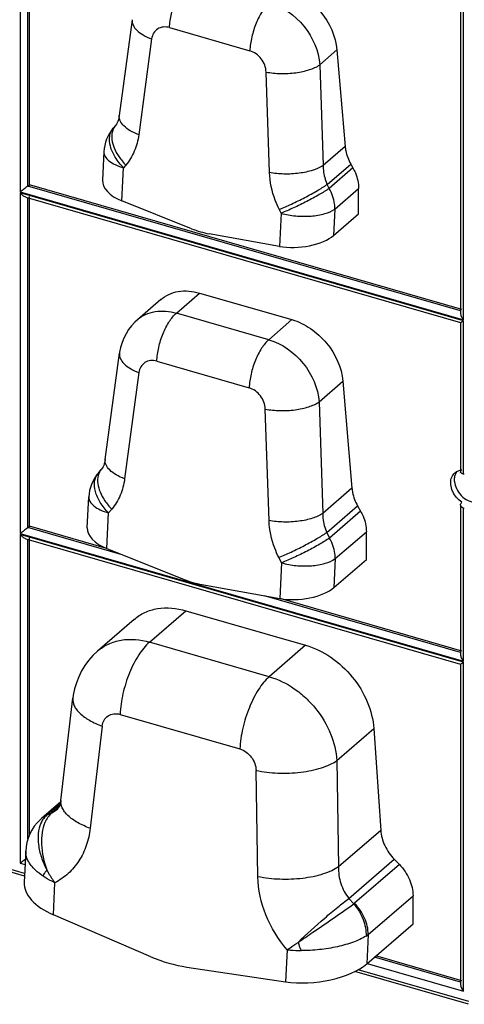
# Model space of a CAD drawing. Header units: millimetres. Extents: x 0 to 210, y 0 to 297.
# Tile 21 of 31: x 89 to 97, y 224 to 241. Entities that reach past the tile are written whole.
import ezdxf

# ---------------------------------------------------------------- set-up
doc = ezdxf.new("R2010")
doc.units = ezdxf.units.MM
doc.header["$LTSCALE"] = 19.36
doc.layers.get('0').update_dxf_attribs({"linetype": 'CONTINUOUS'})

msp = doc.modelspace()

# ---------------------------------------------------------------- linework, layer by layer
at = {"color": 9, "linetype": 'Continuous'}
for p, q in [((89.15022, 243.29529), (89.15022, 237.73544)), ((89.28112, 237.83548), (89.28112, 243.21256)), ((96.63999, 235.57333), (96.63999, 241.13318)), ((91.67332, 240.51459), (93.03215, 240.12233)), ((91.37239, 240.32225), (91.15463, 238.70188)), ((94.2137, 239.88485), (94.504, 240.13625)), ((93.36351, 238.06423), (93.30643, 239.76394)), ((94.2137, 239.88485), (94.27078, 238.18513)), ((94.64142, 238.50611), (94.27078, 238.18513)), ((90.87072, 237.58435), (90.89784, 238.14477)), ((90.93655, 238.19053), (90.89784, 238.14477)), ((94.33871, 237.86255), (94.73675, 238.20727)), ((94.77274, 238.14308), (94.37198, 237.79601)), ((89.15022, 237.73544), (96.63999, 235.57333)), ((96.59117, 235.72525), (89.28112, 237.83548)), ((94.37198, 237.79601), (94.33871, 237.86255)), ((94.46946, 237.44685), (94.87022, 237.79392)), ((89.15022, 237.71966), (89.15022, 231.96194)), ((96.63999, 235.55755), (89.15022, 237.71966)), ((89.28112, 232.06198), (89.28112, 237.63693)), ((93.56005, 237.37626), (93.52677, 237.4428)), ((94.46946, 237.44685), (94.44791, 237.00163)), ((93.56005, 237.37626), (93.53292, 236.81584)), ((91.79051, 235.68841), (92.18158, 236.02708)), ((93.35089, 235.23796), (91.79051, 235.68841)), ((93.74196, 235.57664), (93.35089, 235.23796)), ((96.63999, 232.96726), (96.63999, 235.55755)), ((91.45845, 234.8738), (93.01882, 234.42336)), ((91.15752, 234.68146), (90.91608, 232.88485)), ((94.20037, 234.18588), (94.60477, 234.53609)), ((93.35639, 232.18039), (93.2931, 234.06497)), ((94.20037, 234.18588), (94.26366, 232.3013)), ((94.75714, 232.72866), (94.26366, 232.3013)), ((94.33159, 231.97872), (94.85247, 232.42982)), ((90.6142, 231.70559), (90.6434, 232.30897)), ((90.69799, 232.37351), (90.6434, 232.30897)), ((94.90323, 232.33929), (94.37852, 231.88487)), ((96.63999, 229.79983), (96.63999, 232.39012)), ((89.15022, 231.96194), (96.63999, 229.79983)), ((89.15022, 231.94616), (89.15022, 226.38631)), ((96.63999, 229.78405), (89.15022, 231.94616)), ((90.87124, 231.60295), (89.28112, 232.06198)), ((94.33159, 231.97872), (94.37852, 231.88487)), ((94.47599, 231.53571), (95.00071, 231.99013)), ((89.28112, 226.79609), (89.28112, 231.86343)), ((93.56658, 231.46512), (93.51965, 231.55897)), ((93.56658, 231.46512), (93.53738, 230.86175)), ((94.47599, 231.53571), (94.45237, 231.04753)), ((96.59117, 229.95175), (93.27763, 230.90829)), ((91.3358, 230.12508), (91.94921, 230.6563)), ((93.36093, 229.54047), (91.3358, 230.12508)), ((93.97433, 230.0717), (93.36093, 229.54047)), ((96.63999, 224.2242), (96.63999, 229.78405)), ((90.8377, 228.90317), (92.86283, 228.31856)), ((90.53614, 228.70576), (90.33422, 226.97702)), ((94.49931, 228.12104), (95.12629, 228.66403)), ((94.49931, 228.12104), (94.53065, 226.32503)), ((93.16858, 226.15895), (93.13724, 227.95489)), ((89.59691, 227.19785), (89.68569, 227.24017)), ((89.60785, 227.2076), (89.83037, 227.40031)), ((89.81465, 227.35186), (89.68569, 227.24017)), ((95.24292, 226.94188), (94.53065, 226.32503)), ((89.22505, 226.21325), (87.35678, 226.75257)), ((94.70674, 225.79072), (95.4723, 226.45371)), ((89.15022, 226.38631), (89.23228, 226.36262)), ((95.55853, 226.36408), (94.80137, 225.70836)), ((89.71151, 225.51416), (89.73776, 226.05655)), ((94.70674, 225.79072), (94.78903, 225.69901)), ((95.03212, 225.18001), (95.78929, 225.83573)), ((95.03212, 225.18001), (95.00821, 224.68596)), ((93.66074, 224.92412), (93.63449, 224.38169)), ((96.59117, 224.37612), (95.13562, 224.7963)), ((96.73059, 224.04659), (94.86233, 224.58591)), ((95.01626, 224.69293), (96.63999, 224.2242))]:
    msp.add_line(p, q, dxfattribs=at)
at = {"color": 7, "linetype": 'Continuous'}
for p, q in [((89.307, 237.85727), (89.307, 243.2369)), ((96.59117, 241.10256), (96.59117, 235.69347)), ((91.04373, 240.6483), (90.82597, 239.02793)), ((94.504, 240.13625), (94.64142, 238.50611)), ((90.75961, 238.85832), (90.7209, 238.81256)), ((90.56402, 238.41425), (90.54088, 237.9361)), ((94.73675, 238.20727), (94.77274, 238.14308)), ((89.28112, 237.83548), (89.307, 237.85727)), ((96.61654, 235.74719), (89.307, 237.85727)), ((94.87022, 237.36735), (94.87022, 237.79392)), ((89.24595, 237.64708), (96.5914, 235.52663)), ((89.307, 232.08377), (89.307, 237.66127)), ((92.04629, 237.1149), (90.87072, 237.58435)), ((94.44791, 237.00163), (94.87022, 237.36735)), ((93.53292, 236.81584), (92.34493, 237.02869)), ((91.52693, 235.91699), (91.13069, 235.57383)), ((92.18158, 236.02708), (93.74196, 235.57664)), ((96.59117, 235.52693), (96.59117, 232.99986)), ((90.58741, 233.2109), (90.82886, 235.00751)), ((94.60477, 234.53609), (94.75714, 232.72866)), ((90.46646, 232.97676), (90.52106, 233.0413)), ((90.28436, 232.05734), (90.30958, 232.57845)), ((94.85247, 232.42982), (94.90323, 232.33929)), ((96.59117, 232.44705), (96.59117, 229.91997)), ((89.28112, 232.06198), (89.307, 232.08377)), ((90.60867, 231.70801), (89.307, 232.08377)), ((95.00071, 231.52241), (95.00071, 231.99013)), ((89.24595, 231.87358), (96.5914, 229.75314)), ((89.307, 226.86472), (89.307, 231.88777)), ((90.6142, 231.70559), (91.91958, 231.18431)), ((94.45237, 231.04753), (95.00071, 231.52241)), ((92.21822, 231.0981), (93.53738, 230.86175)), ((96.61654, 229.97369), (93.5433, 230.86086)), ((91.94921, 230.6563), (93.97433, 230.0717)), ((91.07634, 230.50951), (90.4579, 229.97392)), ((96.59117, 229.75344), (96.59117, 224.34434)), ((89.83907, 227.44899), (90.04099, 229.17766)), ((95.12629, 228.66403), (95.24292, 226.94188)), ((89.83531, 227.42455), (89.51183, 227.14437)), ((89.78565, 227.30678), (89.78611, 227.30717)), ((89.22284, 226.16754), (87.29984, 226.72266)), ((89.24335, 226.59148), (89.21784, 226.06423)), ((95.4723, 226.45371), (95.55853, 226.36408)), ((95.78929, 225.36239), (95.78929, 225.83573)), ((91.35897, 224.80631), (89.71151, 225.51416)), ((95.00821, 224.68596), (95.78929, 225.36239)), ((96.61654, 224.39806), (95.16096, 224.81825)), ((91.96486, 224.63141), (93.63449, 224.38169)), ((96.72838, 224.00088), (94.80538, 224.556))]:
    msp.add_line(p, q, dxfattribs=at)
for points in [[(90.82599, 239.02798), (90.82542, 239.02388), (90.81925, 238.98967), (90.81096, 238.95785), (90.80089, 238.92909), (90.78955, 238.90399), (90.77724, 238.88235), (90.76423, 238.86395), (90.7597, 238.8584)], [(91.13136, 235.57419), (91.08619, 235.53227), (91.03145, 235.47253), (90.98216, 235.40769), (90.93879, 235.33821), (90.90178, 235.26471), (90.87143, 235.18781), (90.84796, 235.1081), (90.83156, 235.02615), (90.82889, 235.00764)], [(90.58743, 233.21096), (90.58687, 233.20686), (90.5807, 233.17265), (90.57241, 233.14083), (90.56234, 233.11207), (90.55099, 233.08697), (90.53868, 233.06532), (90.52568, 233.04692), (90.52115, 233.04137)], [(90.45837, 229.97434), (90.37656, 229.89657), (90.30619, 229.81638), (90.24278, 229.72987), (90.18689, 229.63765), (90.13904, 229.54042), (90.09964, 229.43887), (90.06906, 229.33376), (90.04755, 229.22584), (90.04104, 229.17789)], [(89.8391, 227.44904), (89.83666, 227.43116), (89.82917, 227.39442), (89.81999, 227.36444), (89.81028, 227.34153), (89.80151, 227.32582), (89.79406, 227.31546), (89.78768, 227.30859), (89.78564, 227.30677)], [(89.49167, 227.12624), (89.43523, 227.06847), (89.38869, 227.01008), (89.34793, 226.9473), (89.31347, 226.88085), (89.28553, 226.81116), (89.26441, 226.73893), (89.25027, 226.66467), (89.24335, 226.59147)], [(89.51183, 227.14437), (89.49849, 227.13247), (89.4917, 227.12627)]]:
    msp.add_lwpolyline(points, dxfattribs=at)
for centre, radius, start, end in [((91.22984, 238.38205), 0.6666, 139.772213, 177.231372), ((90.9754, 232.54625), 0.6666, 139.772213, 177.231372), ((96.63127, 232.81288), 0.22152, 101.591709, 102.375006), ((96.63171, 232.81073), 0.22371, 100.484614, 101.591171), ((96.63317, 232.80204), 0.23252, 94.101409, 100.449756), ((96.68381, 233.13541), 0.17377, 251.684949, 255.394403), ((96.55762, 232.65233), 0.32552, 72.452542, 75.34323), ((96.73813, 232.70049), 0.32552, 252.452542, 255.34323)]:
    msp.add_arc(centre, radius, start, end, dxfattribs=at)
at = {"color": 9, "linetype": 'Continuous'}
for centre, radius, start, end in [((89.78324, 226.80994), 0.43018, 127.980512, 132.664381), ((89.76323, 226.86657), 0.37461, 128.74044, 130.890494), ((89.78644, 226.80576), 0.43545, 122.350503, 127.974347), ((89.76874, 226.85886), 0.38407, 114.766354, 128.661468), ((89.79067, 226.79896), 0.44346, 115.908076, 122.341834), ((89.9173, 226.84967), 0.47315, 130.845255, 132.619341), ((94.72344, 225.7984), 0.11908, 303.421339, 310.873732), ((94.74644, 225.55417), 0.47076, 301.904096, 307.362952)]:
    msp.add_arc(centre, radius, start, end, dxfattribs=at)
at = {"color": 7, "linetype": 'Continuous'}
for centre, major_axis, ratio, start_param, end_param in [((91.20533, 237.87413), (0.66343, -0.07459), 0.54556758, -3.1068636, -2.03707795), ((92.26813, 238.57023), (-0.95982, 1.36646), 0.79069701, -4.02203607, -3.81476103), ((93.86753, 237.10562), (0.66923, 0.06848), 0.44851788, -2.13963869, -0.56884236), ((96.17621, 232.26793), (1.28905, 1.47964), 0.09722855, -1.35020662, -1.3355667), ((90.94881, 231.99537), (0.66343, -0.07459), 0.54556758, -3.1068636, -2.03707795), ((92.14141, 232.63964), (-0.95982, 1.36646), 0.79069701, -4.02203607, -3.81476103), ((93.87199, 231.15152), (0.66923, 0.06848), 0.44851788, -2.13963869, -0.56884236), ((90.21342, 225.94882), (0.99267, -0.14545), 0.55578905, -3.08748808, -2.01770245), ((91.77756, 227.10846), (-1.53571, 2.18634), 0.79069701, -4.04995533, -3.78684176), ((94.1364, 224.81636), (1.00443, 0.12809), 0.43343009, -2.14837707, -0.57758075)]:
    msp.add_ellipse(centre, major_axis=major_axis, ratio=ratio, start_param=start_param, end_param=end_param, dxfattribs=at)
at = {"color": 9, "linetype": 'Continuous'}
for points, knots in [([(91.67332, 240.51459), (91.67712, 240.59318), (91.70106, 240.75286), (91.77214, 240.9795), (91.87114, 241.17737), (91.95804, 241.2882), (92.00538, 241.3292)], [0, 0, 0, 0, 0.262981, 0.53653495, 0.79068019, 1, 1, 1, 1]), ([(93.36422, 240.93694), (93.31688, 240.89594), (93.22997, 240.78511), (93.13098, 240.58724), (93.05989, 240.3606), (93.03596, 240.20092), (93.03215, 240.12233)], [0, 0, 0, 0, 0.20931984, 0.46346508, 0.73701901, 1, 1, 1, 1]), ([(93.36422, 240.93694), (93.59036, 240.87166), (93.99676, 240.5784), (94.19802, 240.11918), (94.2137, 239.88485)], [0, 0, 0, 0, 0.50056037, 1, 1, 1, 1]), ([(91.04374, 240.6483), (91.03982, 240.61886), (91.05302, 240.55036), (91.12348, 240.46177), (91.23307, 240.38251), (91.3227, 240.34112), (91.37239, 240.32225)], [0, 0, 0, 0, 0.18111183, 0.40145447, 0.67583293, 1, 1, 1, 1]), ([(91.67332, 240.51459), (91.63928, 240.52442), (91.56922, 240.5321), (91.47001, 240.49856), (91.39837, 240.42299), (91.37702, 240.3567), (91.37239, 240.32225)], [0, 0, 0, 0, 0.26080967, 0.50349962, 0.74409193, 1, 1, 1, 1]), ([(93.30643, 239.76394), (93.30377, 239.84304), (93.24275, 239.99963), (93.10733, 240.10063), (93.03215, 240.12233)], [0, 0, 0, 0, 0.50284573, 1, 1, 1, 1]), ([(93.30643, 239.76394), (93.38702, 239.74796), (93.55554, 239.73185), (93.80386, 239.74491), (94.02838, 239.79176), (94.16194, 239.84847), (94.2137, 239.88485)], [0, 0, 0, 0, 0.26419357, 0.54139584, 0.79654541, 1, 1, 1, 1]), ([(91.15463, 238.70188), (91.10494, 238.72075), (91.01532, 238.76214), (90.90573, 238.84139), (90.83526, 238.92998), (90.82206, 238.99849), (90.82598, 239.02792)], [0, 0, 0, 0, 0.32416707, 0.59854553, 0.81888817, 1, 1, 1, 1]), ([(90.89784, 238.14477), (90.84466, 238.19879), (90.75411, 238.312), (90.66856, 238.49544), (90.65149, 238.64887), (90.67951, 238.75204), (90.70553, 238.79438), (90.72091, 238.81256)], [0, 0, 0, 0, 0.30414235, 0.57583925, 0.80396102, 0.90446311, 1, 1, 1, 1]), ([(90.70838, 238.75848), (90.68465, 238.66933), (90.71495, 238.50973), (90.81704, 238.32652), (90.89336, 238.2344), (90.93655, 238.19053)], [0, 0, 0, 0, 0.43784308, 0.7078122, 1, 1, 1, 1]), ([(90.75963, 238.85831), (90.75367, 238.85125), (90.73106, 238.82117), (90.71567, 238.78587), (90.70838, 238.75848)], [0, 0, 0, 0, 0.24575005, 1, 1, 1, 1]), ([(91.15464, 238.70187), (91.14185, 238.60671), (91.0939, 238.42317), (90.99544, 238.26014), (90.93656, 238.19052)], [0, 0, 0, 0, 0.51293504, 1, 1, 1, 1]), ([(90.56402, 238.41425), (90.56274, 238.38767), (90.58113, 238.32692), (90.65406, 238.25329), (90.76273, 238.1899), (90.84973, 238.15866), (90.89784, 238.14477)], [0, 0, 0, 0, 0.17551138, 0.39351731, 0.66971349, 1, 1, 1, 1]), ([(94.27078, 238.18513), (94.21902, 238.14876), (94.08546, 238.09205), (93.86094, 238.04519), (93.61262, 238.03213), (93.4441, 238.04824), (93.36351, 238.06423)], [0, 0, 0, 0, 0.20345458, 0.45860415, 0.73580642, 1, 1, 1, 1]), ([(93.52677, 237.4428), (93.50201, 237.49233), (93.41547, 237.68926), (93.36887, 237.90462), (93.36351, 238.06423)], [0, 0, 0, 0, 0.25748579, 1, 1, 1, 1]), ([(94.27078, 238.18513), (94.27043, 238.15806), (94.27532, 238.04767), (94.30494, 237.93869), (94.33871, 237.86255)], [0, 0, 0, 0, 0.24533846, 1, 1, 1, 1]), ([(93.52677, 237.4428), (93.59708, 237.4703), (93.7433, 237.53377), (93.95864, 237.63902), (94.16035, 237.74892), (94.28484, 237.82524), (94.33871, 237.86255)], [0, 0, 0, 0, 0.24739776, 0.52204645, 0.78523937, 1, 1, 1, 1]), ([(94.37198, 237.79601), (94.31811, 237.7587), (94.19362, 237.68238), (93.99191, 237.57248), (93.77657, 237.46724), (93.63035, 237.40376), (93.56005, 237.37626)], [0, 0, 0, 0, 0.21476005, 0.47795355, 0.75260277, 1, 1, 1, 1]), ([(94.46946, 237.44685), (94.46946, 237.47579), (94.46034, 237.59735), (94.4173, 237.71519), (94.37198, 237.79601)], [0, 0, 0, 0, 0.23798829, 1, 1, 1, 1]), ([(93.56005, 237.37626), (93.64025, 237.35311), (93.80863, 237.32334), (94.05854, 237.32028), (94.28431, 237.35637), (94.41847, 237.41041), (94.46946, 237.44685)], [0, 0, 0, 0, 0.26807168, 0.54564224, 0.7987378, 1, 1, 1, 1]), ([(91.13139, 235.57423), (91.17267, 235.60991), (91.26727, 235.67061), (91.49054, 235.73878), (91.67468, 235.72185), (91.79051, 235.68841)], [0, 0, 0, 0, 0.23598478, 0.47854724, 1, 1, 1, 1]), ([(91.45845, 234.8738), (91.46225, 234.95239), (91.48619, 235.11207), (91.55727, 235.33871), (91.65626, 235.53658), (91.74317, 235.64741), (91.79051, 235.68841)], [0, 0, 0, 0, 0.262981, 0.53653495, 0.79068019, 1, 1, 1, 1]), ([(93.35089, 235.23796), (93.30355, 235.19696), (93.21664, 235.08613), (93.11765, 234.88827), (93.04657, 234.66163), (93.02263, 234.50194), (93.01882, 234.42336)], [0, 0, 0, 0, 0.20931984, 0.46346508, 0.73701901, 1, 1, 1, 1]), ([(93.35089, 235.23796), (93.57703, 235.17268), (93.98344, 234.87943), (94.18469, 234.4202), (94.20037, 234.18588)], [0, 0, 0, 0, 0.50056037, 1, 1, 1, 1]), ([(90.82887, 235.00751), (90.82494, 234.97807), (90.83815, 234.90956), (90.90861, 234.82097), (91.0182, 234.74172), (91.10782, 234.70033), (91.15752, 234.68146)], [0, 0, 0, 0, 0.18111183, 0.40145447, 0.67583293, 1, 1, 1, 1]), ([(91.45845, 234.8738), (91.42441, 234.88362), (91.35434, 234.89131), (91.25514, 234.85776), (91.1835, 234.7822), (91.16215, 234.7159), (91.15752, 234.68146)], [0, 0, 0, 0, 0.26080967, 0.50349962, 0.74409193, 1, 1, 1, 1]), ([(93.2931, 234.06497), (93.29044, 234.14407), (93.22942, 234.30065), (93.094, 234.40165), (93.01882, 234.42336)], [0, 0, 0, 0, 0.50284573, 1, 1, 1, 1]), ([(93.2931, 234.06497), (93.37369, 234.04898), (93.54221, 234.03287), (93.79053, 234.04593), (94.01505, 234.09279), (94.14861, 234.1495), (94.20037, 234.18588)], [0, 0, 0, 0, 0.26419357, 0.54139584, 0.79654541, 1, 1, 1, 1]), ([(90.91608, 232.88485), (90.86638, 232.90373), (90.77676, 232.94512), (90.66717, 233.02437), (90.59671, 233.11296), (90.5835, 233.18147), (90.58743, 233.2109)], [0, 0, 0, 0, 0.32416707, 0.59854553, 0.81888817, 1, 1, 1, 1]), ([(90.6434, 232.30897), (90.59022, 232.36298), (90.49967, 232.4762), (90.41412, 232.65964), (90.39705, 232.81307), (90.42506, 232.91624), (90.45109, 232.95858), (90.46647, 232.97676)], [0, 0, 0, 0, 0.30414235, 0.57583925, 0.80396102, 0.90446311, 1, 1, 1, 1]), ([(90.46982, 232.94146), (90.44609, 232.85231), (90.4764, 232.69271), (90.57849, 232.5095), (90.6548, 232.41738), (90.69799, 232.37351)], [0, 0, 0, 0, 0.43784308, 0.7078122, 1, 1, 1, 1]), ([(90.52107, 233.04128), (90.51511, 233.03423), (90.49251, 233.00414), (90.47711, 232.96885), (90.46982, 232.94146)], [0, 0, 0, 0, 0.24575005, 1, 1, 1, 1]), ([(90.91609, 232.88485), (90.9033, 232.78968), (90.85534, 232.60615), (90.75689, 232.44311), (90.698, 232.3735)], [0, 0, 0, 0, 0.51293504, 1, 1, 1, 1]), ([(90.30958, 232.57845), (90.3083, 232.55187), (90.32669, 232.49111), (90.39962, 232.41749), (90.50829, 232.3541), (90.59529, 232.32286), (90.6434, 232.30897)], [0, 0, 0, 0, 0.17551138, 0.39351731, 0.66971349, 1, 1, 1, 1]), ([(94.26366, 232.3013), (94.2119, 232.26493), (94.07834, 232.20822), (93.85382, 232.16136), (93.6055, 232.1483), (93.43698, 232.16441), (93.35639, 232.18039)], [0, 0, 0, 0, 0.20345458, 0.45860415, 0.73580642, 1, 1, 1, 1]), ([(94.26366, 232.3013), (94.26331, 232.27423), (94.2682, 232.16384), (94.29782, 232.05486), (94.33159, 231.97872)], [0, 0, 0, 0, 0.245336, 1, 1, 1, 1]), ([(93.51965, 231.55896), (93.49487, 231.60851), (93.40837, 231.80547), (93.36175, 232.02081), (93.35639, 232.1804)], [0, 0, 0, 0, 0.25758514, 1, 1, 1, 1]), ([(93.51965, 231.55897), (93.58996, 231.58647), (93.73618, 231.64994), (93.95152, 231.75519), (94.15323, 231.86509), (94.27772, 231.94141), (94.33159, 231.97872)], [0, 0, 0, 0, 0.24739776, 0.52204645, 0.78523937, 1, 1, 1, 1]), ([(94.37852, 231.88487), (94.32464, 231.84756), (94.20015, 231.77124), (93.99845, 231.66134), (93.7831, 231.5561), (93.63689, 231.49262), (93.56658, 231.46512)], [0, 0, 0, 0, 0.21476005, 0.47795355, 0.75260277, 1, 1, 1, 1]), ([(94.47599, 231.53571), (94.47599, 231.56465), (94.46687, 231.68621), (94.42383, 231.80405), (94.37852, 231.88487)], [0, 0, 0, 0, 0.23798829, 1, 1, 1, 1]), ([(93.56658, 231.46512), (93.64678, 231.44197), (93.81517, 231.4122), (94.06507, 231.40914), (94.29084, 231.44523), (94.425, 231.49928), (94.47599, 231.53571)], [0, 0, 0, 0, 0.26807168, 0.54564224, 0.7987378, 1, 1, 1, 1]), ([(90.45834, 229.97431), (90.51319, 230.02174), (90.63905, 230.10246), (90.93647, 230.19244), (91.18152, 230.16962), (91.3358, 230.12508)], [0, 0, 0, 0, 0.23564463, 0.47819618, 1, 1, 1, 1]), ([(91.33579, 230.12508), (91.26478, 230.06358), (91.13442, 229.89734), (90.98593, 229.60054), (90.87931, 229.26057), (90.84341, 229.02105), (90.8377, 228.90317)], [0, 0, 0, 0, 0.20931935, 0.46346434, 0.73701843, 1, 1, 1, 1]), ([(93.36093, 229.54047), (93.28992, 229.47898), (93.15956, 229.31273), (93.01107, 229.01593), (92.90444, 228.67597), (92.86854, 228.43645), (92.86283, 228.31856)], [0, 0, 0, 0, 0.20931975, 0.46346497, 0.73701894, 1, 1, 1, 1]), ([(93.36093, 229.54047), (93.51112, 229.49712), (93.72952, 229.38863), (93.97982, 229.18571), (94.20462, 228.94312), (94.41365, 228.59267), (94.49083, 228.27582), (94.49931, 228.12104)], [0, 0, 0, 0, 0.24387948, 0.37196693, 0.50173535, 0.7581757, 1, 1, 1, 1]), ([(90.04101, 229.17766), (90.036, 229.13434), (90.05108, 229.06269), (90.10283, 228.98026), (90.1842, 228.89116), (90.32861, 228.79153), (90.46205, 228.73254), (90.53614, 228.70576)], [0, 0, 0, 0, 0.17991778, 0.28382548, 0.40058022, 0.67501308, 1, 1, 1, 1]), ([(90.53614, 228.70576), (90.54023, 228.74075), (90.56143, 228.808), (90.63226, 228.88595), (90.73248, 228.92076), (90.8033, 228.9131), (90.8377, 228.90317)], [0, 0, 0, 0, 0.25639124, 0.49719289, 0.73944224, 1, 1, 1, 1]), ([(92.86283, 228.31856), (92.93889, 228.29661), (93.07557, 228.19392), (93.13585, 228.03478), (93.13724, 227.95489)], [0, 0, 0, 0, 0.49768957, 1, 1, 1, 1]), ([(93.13724, 227.95489), (93.25808, 227.92874), (93.51107, 227.90044), (93.88369, 227.91526), (94.17943, 227.97354), (94.37975, 228.04958), (94.46343, 228.09576), (94.49931, 228.12105)], [0, 0, 0, 0, 0.26480929, 0.54193655, 0.79654784, 0.90598207, 1, 1, 1, 1]), ([(90.33422, 226.97709), (90.26014, 227.00387), (90.12669, 227.06286), (89.98228, 227.16249), (89.90092, 227.25158), (89.84917, 227.33402), (89.83409, 227.40566), (89.8391, 227.44898)], [0, 0, 0, 0, 0.32498701, 0.59941985, 0.71617454, 0.82008219, 1, 1, 1, 1]), ([(89.68569, 227.24017), (89.63499, 227.19466), (89.56285, 227.08445), (89.51343, 226.89696), (89.50107, 226.62399), (89.54942, 226.41177), (89.60049, 226.27368)], [0, 0, 0, 0, 0.20051739, 0.37328304, 0.56669957, 1, 1, 1, 1]), ([(89.59691, 227.19785), (89.58683, 227.18872), (89.5476, 227.14909), (89.5174, 227.10089), (89.50014, 227.0625)], [0, 0, 0, 0, 0.24421411, 1, 1, 1, 1]), ([(89.50014, 227.0625), (89.45041, 226.95187), (89.43962, 226.74576), (89.50399, 226.48219), (89.56423, 226.34294), (89.60046, 226.27367)], [0, 0, 0, 0, 0.44612409, 0.71247708, 1, 1, 1, 1]), ([(90.33422, 226.97702), (90.32259, 226.8775), (90.28, 226.68443), (90.15394, 226.42193), (89.97213, 226.20534), (89.81907, 226.09856), (89.73776, 226.05655)], [0, 0, 0, 0, 0.26369056, 0.51552522, 0.75914211, 1, 1, 1, 1]), ([(89.5363, 226.16896), (89.49138, 226.19928), (89.41961, 226.25501), (89.33525, 226.34509), (89.26642, 226.44775), (89.2407, 226.53657), (89.24335, 226.59143)], [0, 0, 0, 0, 0.30486577, 0.50871975, 0.6910043, 1, 1, 1, 1]), ([(89.5363, 226.16896), (89.54078, 226.17753), (89.56043, 226.21347), (89.58257, 226.24802), (89.60046, 226.27367)], [0, 0, 0, 0, 0.23629315, 1, 1, 1, 1]), ([(89.60046, 226.27369), (89.61008, 226.25473), (89.65067, 226.17923), (89.69848, 226.10764), (89.7378, 226.05658)], [0, 0, 0, 0, 0.24807716, 1, 1, 1, 1]), ([(94.53065, 226.32503), (94.49477, 226.29975), (94.41109, 226.25357), (94.21077, 226.17753), (93.91503, 226.11925), (93.54241, 226.10443), (93.28942, 226.13273), (93.16858, 226.15888)], [0, 0, 0, 0, 0.09401795, 0.20345217, 0.45806342, 0.73519066, 1, 1, 1, 1]), ([(94.53065, 226.32503), (94.52586, 226.2305), (94.55362, 226.03705), (94.64648, 225.86538), (94.70674, 225.79072)], [0, 0, 0, 0, 0.49661393, 1, 1, 1, 1]), ([(89.73776, 226.05663), (89.71957, 226.065), (89.65027, 226.09841), (89.58343, 226.13707), (89.5363, 226.16896)], [0, 0, 0, 0, 0.26035671, 1, 1, 1, 1]), ([(93.66076, 224.92413), (93.51068, 225.09838), (93.27112, 225.48927), (93.1724, 225.93931), (93.16857, 226.15895)], [0, 0, 0, 0, 0.51144566, 1, 1, 1, 1]), ([(93.84598, 225.04811), (93.99235, 225.18927), (94.21405, 225.39072), (94.50425, 225.63471), (94.64251, 225.74339), (94.70674, 225.79072)], [0, 0, 0, 0, 0.53636602, 0.7895449, 1, 1, 1, 1]), ([(93.84596, 225.0481), (93.92926, 225.10457), (94.24521, 225.31921), (94.55971, 225.53605), (94.78903, 225.69901)], [0, 0, 0, 0, 0.26346564, 1, 1, 1, 1]), ([(94.78903, 225.69901), (94.85506, 225.62191), (94.95863, 225.44928), (94.99784, 225.25022), (94.99524, 225.15453)], [0, 0, 0, 0, 0.51467722, 1, 1, 1, 1]), ([(95.03212, 225.18001), (95.03212, 225.27411), (94.9845, 225.47033), (94.87173, 225.63523), (94.80137, 225.70836)], [0, 0, 0, 0, 0.48113755, 1, 1, 1, 1]), ([(94.99523, 225.15453), (94.92876, 225.11305), (94.76989, 225.04174), (94.50403, 224.96719), (94.2071, 224.91981), (94.00119, 224.90889), (93.89836, 224.90974)], [0, 0, 0, 0, 0.20705289, 0.4564357, 0.72827231, 1, 1, 1, 1]), ([(93.66072, 224.92415), (93.67558, 224.93353), (93.73811, 224.97367), (93.79955, 225.0155), (93.84597, 225.04812)], [0, 0, 0, 0, 0.23645362, 1, 1, 1, 1]), ([(93.66074, 224.92416), (93.67974, 224.92188), (93.7587, 224.91365), (93.83812, 224.91017), (93.89836, 224.90974)], [0, 0, 0, 0, 0.24102279, 1, 1, 1, 1]), ([(93.84596, 225.0481), (93.84987, 225.03622), (93.86578, 224.98953), (93.88374, 224.94353), (93.89836, 224.90974)], [0, 0, 0, 0, 0.25356287, 1, 1, 1, 1])]:
    msp.add_open_spline(points, degree=3, knots=knots, dxfattribs=at)
at = {"color": 7, "linetype": 'Continuous'}
for points, knots in [([(93.64119, 241.1768), (93.75261, 241.14463), (93.97097, 241.03707), (94.32107, 240.71712), (94.48437, 240.36907), (94.504, 240.13625)], [0, 0, 0, 0, 0.24572518, 0.5049559, 1, 1, 1, 1]), ([(94.64142, 238.50611), (94.64354, 238.48097), (94.65872, 238.37689), (94.69773, 238.27686), (94.73675, 238.20727)], [0, 0, 0, 0, 0.24023692, 1, 1, 1, 1]), ([(94.77274, 238.14308), (94.78835, 238.11525), (94.84177, 238.00613), (94.87022, 237.88355), (94.87022, 237.79392)], [0, 0, 0, 0, 0.26252835, 1, 1, 1, 1]), ([(89.28112, 237.83548), (89.25931, 237.81711), (89.21573, 237.78363), (89.17174, 237.75074), (89.15022, 237.73544)], [0, 0, 0, 0, 0.51918448, 1, 1, 1, 1]), ([(89.24595, 237.64708), (89.22745, 237.65242), (89.19208, 237.67428), (89.16321, 237.70291), (89.15022, 237.71966)], [0, 0, 0, 0, 0.47599337, 1, 1, 1, 1]), ([(91.52693, 235.91698), (91.56753, 235.95214), (91.66106, 236.01191), (91.8831, 236.07819), (92.06604, 236.06044), (92.18158, 236.02708)], [0, 0, 0, 0, 0.23403272, 0.47591096, 1, 1, 1, 1]), ([(93.74196, 235.57664), (93.85338, 235.54447), (94.07174, 235.43691), (94.42184, 235.11696), (94.58514, 234.76891), (94.60477, 234.53609)], [0, 0, 0, 0, 0.24572518, 0.5049559, 1, 1, 1, 1]), ([(96.59117, 235.69347), (96.59117, 235.67253), (96.60407, 235.62935), (96.62603, 235.59131), (96.63999, 235.57333)], [0, 0, 0, 0, 0.4790861, 1, 1, 1, 1]), ([(96.5914, 235.52663), (96.59317, 235.52612), (96.59871, 235.53059), (96.60858, 235.53556), (96.62313, 235.54586), (96.63397, 235.55327), (96.63999, 235.55755)], [0, 0, 0, 0, 0.09558237, 0.31101821, 0.61620264, 1, 1, 1, 1]), ([(96.42587, 232.81748), (96.42587, 232.84992), (96.43639, 232.91328), (96.4737, 232.96652), (96.49633, 232.98612)], [0, 0, 0, 0, 0.52003637, 1, 1, 1, 1]), ([(96.50508, 232.96654), (96.50198, 232.95922), (96.49083, 232.92822), (96.48649, 232.89494), (96.48649, 232.86998)], [0, 0, 0, 0, 0.24137906, 1, 1, 1, 1]), ([(96.49633, 232.98612), (96.51469, 233.00203), (96.54407, 233.01867), (96.57559, 233.02745), (96.5838, 233.02925)], [0, 0, 0, 0, 0.74299674, 1, 1, 1, 1]), ([(96.6292, 232.97044), (96.61934, 232.97371), (96.604, 232.97922), (96.59119, 232.9936), (96.59108, 232.99983)], [0, 0, 0, 0, 0.62475548, 1, 1, 1, 1]), ([(96.46121, 232.66888), (96.4555, 232.68097), (96.43595, 232.72821), (96.42587, 232.77971), (96.42587, 232.81748)], [0, 0, 0, 0, 0.26134943, 1, 1, 1, 1]), ([(96.48649, 232.86998), (96.48649, 232.85774), (96.48973, 232.8066), (96.50522, 232.75657), (96.52183, 232.72138)], [0, 0, 0, 0, 0.2391959, 1, 1, 1, 1]), ([(94.75714, 232.72866), (94.75926, 232.70352), (94.77443, 232.59944), (94.81345, 232.49941), (94.85247, 232.42982)], [0, 0, 0, 0, 0.24023692, 1, 1, 1, 1]), ([(96.52183, 232.72138), (96.54251, 232.67755), (96.59916, 232.59729), (96.71365, 232.51319), (96.84146, 232.47649), (96.92631, 232.49318), (96.96004, 232.51157)], [0, 0, 0, 0, 0.27220185, 0.54003848, 0.7842005, 1, 1, 1, 1]), ([(96.63999, 232.39012), (96.62625, 232.39446), (96.60257, 232.40901), (96.59117, 232.43523), (96.59117, 232.44705)], [0, 0, 0, 0, 0.54943119, 1, 1, 1, 1]), ([(94.90323, 232.33929), (94.91884, 232.31146), (94.97226, 232.20234), (95.00071, 232.07976), (95.00071, 231.99013)], [0, 0, 0, 0, 0.26252835, 1, 1, 1, 1]), ([(89.28112, 232.06198), (89.25931, 232.04361), (89.21573, 232.01013), (89.17174, 231.97725), (89.15022, 231.96194)], [0, 0, 0, 0, 0.51918448, 1, 1, 1, 1]), ([(89.24595, 231.87358), (89.22745, 231.87892), (89.19208, 231.90078), (89.16321, 231.92942), (89.15022, 231.94616)], [0, 0, 0, 0, 0.47599337, 1, 1, 1, 1]), ([(91.07634, 230.50951), (91.13046, 230.55638), (91.25517, 230.63607), (91.55122, 230.72445), (91.79515, 230.70077), (91.94921, 230.6563)], [0, 0, 0, 0, 0.23403402, 0.47591059, 1, 1, 1, 1]), ([(93.97433, 230.0717), (94.12467, 230.0283), (94.41877, 229.88322), (94.77908, 229.54887), (95.03461, 229.13193), (95.11589, 228.81755), (95.12629, 228.66403)], [0, 0, 0, 0, 0.24468531, 0.50281454, 0.75938501, 1, 1, 1, 1]), ([(96.59117, 229.91997), (96.59117, 229.89903), (96.60407, 229.85585), (96.62603, 229.81781), (96.63999, 229.79983)], [0, 0, 0, 0, 0.47908611, 1, 1, 1, 1]), ([(96.5914, 229.75314), (96.59317, 229.75263), (96.59871, 229.7571), (96.60858, 229.76206), (96.62313, 229.77236), (96.63397, 229.77977), (96.63999, 229.78405)], [0, 0, 0, 0, 0.09558237, 0.31101821, 0.61620264, 1, 1, 1, 1]), ([(95.24292, 226.94188), (95.24888, 226.85379), (95.30042, 226.67377), (95.40701, 226.52156), (95.4723, 226.45371)], [0, 0, 0, 0, 0.48390562, 1, 1, 1, 1]), ([(89.23654, 226.45072), (89.22882, 226.44473), (89.20032, 226.42289), (89.17151, 226.40145), (89.15022, 226.38631)], [0, 0, 0, 0, 0.27211351, 1, 1, 1, 1]), ([(95.55853, 226.36408), (95.6289, 226.29095), (95.74167, 226.12606), (95.78929, 225.92984), (95.78929, 225.83573)], [0, 0, 0, 0, 0.51886355, 1, 1, 1, 1]), ([(96.59117, 224.34434), (96.59117, 224.3234), (96.60407, 224.28022), (96.62603, 224.24218), (96.63999, 224.2242)], [0, 0, 0, 0, 0.4790861, 1, 1, 1, 1])]:
    msp.add_open_spline(points, degree=3, knots=knots, dxfattribs=at)
for points in [[(96.52973, 233.00947), (96.5198, 232.99629), (96.51152, 232.98173), (96.50508, 232.96654)], [(96.61654, 232.49091), (96.55051, 232.5338), (96.49481, 232.59767), (96.46121, 232.66888)], [(96.59117, 232.44705), (96.59117, 232.4549), (96.59361, 232.46336), (96.59863, 232.46939)]]:
    msp.add_open_spline(points, degree=3, dxfattribs=at)
at = {"color": 9, "linetype": 'Continuous'}
msp.add_open_spline([(89.68569, 227.24017), (89.72155, 227.25799), (89.75535, 227.2806), (89.78565, 227.30678)], degree=3, dxfattribs=at)

doc.saveas('drawing.dxf')
